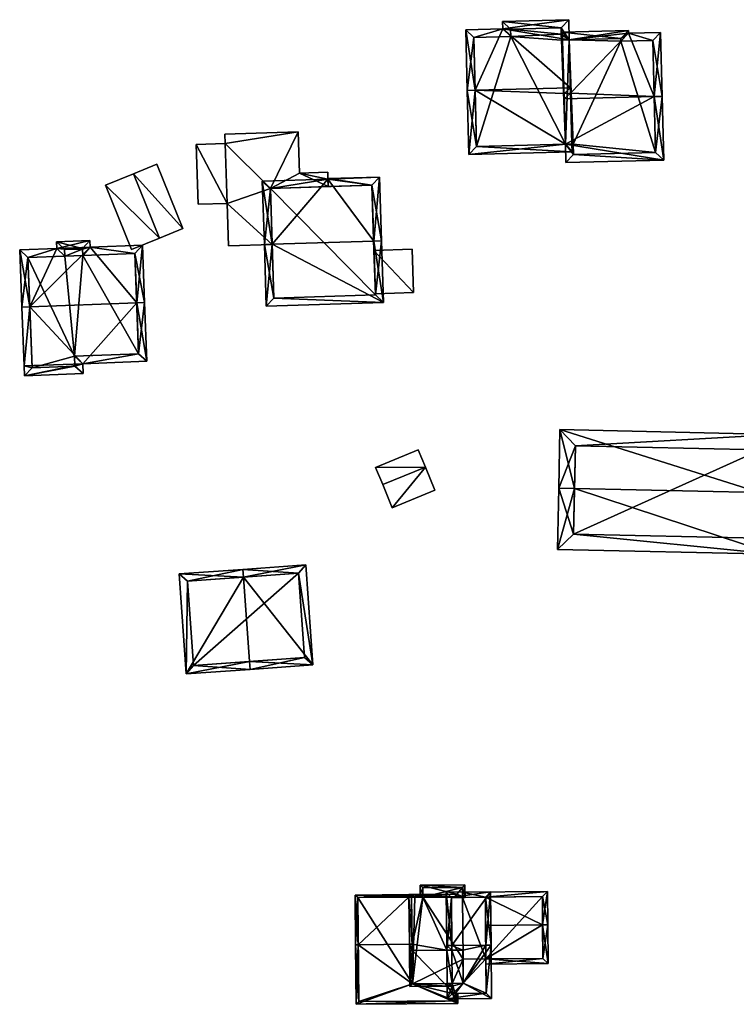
# Model space of a CAD drawing. Header units: inches. Extents: x 2523744 to 2528136, y 1148995 to 1152010.
# Tile 99 of 256: x 2525336 to 2525404, y 1151324 to 1151418. Entities that reach past the tile are written whole.
import ezdxf

# ---------------------------------------------------------------- set-up
doc = ezdxf.new("R2010")
doc.units = ezdxf.units.IN
doc.header["$MEASUREMENT"] = 0
doc.layers.add('Gebaeude Einzelhaus', color=10, linetype='Continuous')
doc.layers.add('Offenes Gebaeude', color=10, linetype='Continuous')

msp = doc.modelspace()

# ---------------------------------------------------------------- meshes
at = {"layer": 'Gebaeude Einzelhaus'}
mesh = msp.add_polyface(dxfattribs=at)
corners = [(2525381.553, 1151416.984, 447.274), (2525387.841, 1151417.845, 446.758), (2525381.535, 1151417.685, 446.758), (2525387.89, 1151415.922, 448.172), (2525378.929, 1151411.128, 451.533), (2525378.033, 1151416.895, 447.274), (2525388.005, 1151411.356, 451.533), (2525378.179, 1151411.109, 451.533), (2525387.397, 1151410.82, 451.17), (2525388.018, 1151410.836, 451.17), (2525378.334, 1151405.003, 447.274), (2525387.519, 1151405.984, 447.797), (2525388.159, 1151405.25, 447.274), (2525388.14, 1151406, 447.797), (2525379.065, 1151405.771, 447.797), (2525387.139, 1151415.904, 448.171), (2525387.134, 1151416.481, 447.747), (2525387.111, 1151417.076, 447.309), (2525382.303, 1151416.954, 447.31), (2525382.321, 1151416.253, 447.826), (2525378.801, 1151416.164, 447.826), (2525395.984, 1151410.516, 451.533), (2525396.888, 1151404.466, 447.274), (2525396.735, 1151410.535, 451.533), (2525387.519, 1151405.984, 448.505), (2525387.564, 1151404.23, 447.274), (2525387.41, 1151410.3, 451.533), (2525396.58, 1151416.636, 447.274), (2525393.54, 1151416.559, 447.274), (2525387.89, 1151415.922, 447.619), (2525393.533, 1151416.816, 447.094), (2525387.213, 1151416.656, 447.094), (2525387.255, 1151415.907, 447.618), (2525388.295, 1151404.999, 447.8), (2525388.27, 1151406.003, 448.505), (2525396.119, 1151405.198, 447.801), (2525395.849, 1151415.868, 447.797), (2525392.813, 1151415.79, 447.798), (2525392.805, 1151416.043, 447.621), (2525387.255, 1151415.907, 440.525), (2525387.139, 1151415.904, 440.525), (2525387.89, 1151415.922, 440.525), (2525387.134, 1151416.481, 440.525), (2525387.111, 1151417.076, 440.525), (2525382.303, 1151416.954, 440.525), (2525382.321, 1151416.253, 440.525), (2525378.801, 1151416.164, 440.525), (2525379.065, 1151405.771, 440.525), (2525387.519, 1151405.984, 440.525), (2525388.14, 1151406, 440.525), (2525388.27, 1151406.003, 440.525), (2525388.295, 1151404.999, 440.525), (2525396.119, 1151405.198, 440.525), (2525395.849, 1151415.868, 440.525), (2525392.813, 1151415.79, 440.525), (2525392.805, 1151416.043, 440.525), (2525387.89, 1151415.923, 440.525)]
mesh.append_faces([[corners[k] for k in face] for face in [(31, 29, 32), (28, 38, 30), (30, 38, 31), (31, 38, 29), (36, 23, 21), (36, 27, 23), (38, 28, 37), (37, 28, 36), (36, 28, 27), (22, 35, 23), (23, 35, 21), (25, 33, 22), (22, 33, 35), (25, 24, 33), (33, 24, 34), (21, 9, 26), (26, 9, 8), (29, 31, 32), (29, 30, 31), (21, 28, 9), (9, 28, 29), (29, 28, 30), (21, 27, 28), (21, 23, 27), (24, 21, 26), (25, 22, 24), (24, 22, 21), (21, 22, 23), (0, 20, 5), (5, 20, 7), (7, 20, 4), (0, 19, 20), (2, 18, 0), (0, 18, 19), (3, 17, 1), (1, 17, 2), (2, 17, 18), (3, 16, 17), (3, 15, 16), (14, 7, 4), (14, 10, 7), (13, 12, 11), (11, 12, 14), (14, 12, 10), (11, 12, 13), (11, 10, 12), (8, 4, 11), (11, 4, 10), (10, 4, 7), (9, 6, 8), (8, 6, 4), (4, 5, 7), (3, 0, 6), (6, 0, 4), (4, 0, 5), (3, 1, 0), (0, 1, 2)]], dxfattribs={"color": 13})
mesh.append_faces([[corners[k] for k in face] for face in [(54, 56, 55), (54, 50, 56), (56, 50, 49), (54, 52, 50), (50, 52, 51), (54, 53, 52), (8, 24, 26), (8, 11, 24), (38, 55, 29), (29, 55, 56), (38, 54, 55), (38, 37, 54), (37, 36, 54), (54, 36, 53), (36, 52, 53), (21, 35, 36), (36, 35, 52), (35, 33, 52), (52, 33, 51), (33, 50, 51), (33, 34, 50), (24, 13, 34), (34, 13, 50), (50, 13, 49), (24, 11, 13), (42, 44, 43), (42, 45, 44), (45, 47, 46), (45, 48, 47), (48, 41, 49), (48, 39, 41), (42, 40, 45), (45, 40, 48), (48, 40, 39), (11, 49, 13), (14, 48, 11), (11, 48, 49), (14, 47, 48), (14, 46, 47), (4, 20, 14), (14, 20, 46), (20, 19, 46), (46, 19, 45), (19, 18, 45), (45, 18, 44), (18, 17, 44), (44, 17, 43), (17, 42, 43), (17, 16, 42), (16, 40, 42), (16, 15, 40), (29, 15, 3), (29, 40, 15), (41, 39, 29), (29, 39, 40), (3, 9, 29), (3, 6, 9)]], dxfattribs={"color": 41})
mesh = msp.add_polyface(dxfattribs=at)
corners = [(2525359.591, 1151396.458, 450.582), (2525358.84, 1151396.434, 450.582), (2525359.028, 1151390.561, 446.087), (2525370.193, 1151390.916, 446.087), (2525369.257, 1151396.765, 450.582), (2525370.006, 1151396.789, 450.582), (2525369.814, 1151402.861, 446.602), (2525364.897, 1151402.671, 446.624), (2525364.896, 1151402.705, 446.602), (2525358.649, 1151402.472, 446.624), (2525359.754, 1151391.335, 446.661), (2525369.419, 1151391.643, 446.662), (2525369.088, 1151402.088, 447.093), (2525359.421, 1151401.78, 447.093), (2525369.416, 1151391.732, 446.283), (2525369.419, 1151391.643, 440.72), (2525369.285, 1151395.863, 446.368), (2525369.416, 1151391.732, 446.383), (2525369.285, 1151395.863, 446.268), (2525369.088, 1151402.088, 440.72), (2525364.92, 1151401.955, 446.524), (2525364.92, 1151401.955, 446.624), (2525359.421, 1151401.78, 440.72), (2525359.421, 1151401.78, 446.524), (2525359.421, 1151401.78, 446.624), (2525359.591, 1151396.443, 446.524), (2525359.754, 1151391.335, 440.72), (2525359.591, 1151396.443, 446.624)]
mesh.append_faces([[corners[k] for k in face] for face in [(7, 13, 9), (9, 13, 1), (1, 13, 0), (5, 12, 6), (6, 12, 8), (8, 12, 7), (7, 12, 13), (5, 4, 12), (5, 11, 4), (10, 1, 0), (10, 2, 1), (5, 3, 11), (11, 3, 10), (10, 3, 2), (0, 9, 1), (4, 7, 0), (0, 7, 9), (4, 6, 7), (7, 6, 8), (4, 5, 6), (0, 3, 4), (4, 3, 5), (0, 2, 3), (0, 1, 2)]], dxfattribs={"color": 13})
mesh.append_faces([[corners[k] for k in face] for face in [(15, 26, 22), (15, 22, 19), (11, 10, 15), (15, 10, 26), (22, 25, 23), (27, 13, 24), (27, 0, 13), (25, 10, 27), (27, 10, 0), (22, 26, 25), (25, 26, 10), (13, 21, 24), (20, 22, 23), (20, 19, 22), (13, 12, 21), (21, 12, 20), (20, 12, 19), (18, 12, 16), (16, 12, 4), (18, 19, 12), (14, 15, 18), (18, 15, 19), (17, 11, 14), (11, 17, 16), (11, 16, 4), (14, 11, 15)]], dxfattribs={"color": 41})
mesh = msp.add_polyface(dxfattribs=at)
corners = [(2525341.538, 1151385.076, 447.932), (2525335.988, 1151383.92, 447.314), (2525341.574, 1151384.133, 447.314), (2525335.951, 1151384.864, 447.932), (2525346.677, 1151390.875, 451.582), (2525347.639, 1151385.309, 447.932), (2525336.489, 1151390.487, 451.582), (2525347.426, 1151390.903, 451.582), (2525335.739, 1151390.459, 451.582), (2525347.219, 1151396.363, 447.932), (2525342.254, 1151396.174, 447.932), (2525339.059, 1151396.053, 447.932), (2525342.229, 1151396.815, 447.503), (2525339.034, 1151396.694, 447.503), (2525335.531, 1151395.919, 447.932), (2525346.861, 1151386.03, 448.421), (2525340.759, 1151385.798, 448.422), (2525346.498, 1151395.585, 448.433), (2525341.534, 1151395.396, 448.433), (2525341.52, 1151395.983, 448.041), (2525341.513, 1151396.041, 448.002), (2525339.809, 1151395.974, 448.004), (2525339.838, 1151395.331, 448.434), (2525336.31, 1151395.198, 448.433), (2525336.709, 1151384.699, 447.805), (2525340.795, 1151384.854, 447.805), (2525341.52, 1151395.983, 441.553), (2525341.513, 1151396.041, 441.553), (2525339.809, 1151395.974, 441.553), (2525339.838, 1151395.331, 441.553), (2525336.31, 1151395.198, 441.553), (2525336.709, 1151384.699, 441.553), (2525340.795, 1151384.854, 441.553), (2525340.759, 1151385.798, 441.553), (2525346.861, 1151386.03, 441.553), (2525346.498, 1151395.585, 441.553), (2525341.534, 1151395.396, 441.553)]
mesh.append_faces([[corners[k] for k in face] for face in [(25, 1, 24), (24, 1, 3), (25, 2, 1), (16, 0, 25), (25, 0, 2), (8, 6, 3), (3, 6, 24), (11, 23, 14), (14, 23, 8), (8, 23, 6), (11, 22, 23), (13, 21, 11), (11, 21, 22), (10, 20, 12), (12, 20, 13), (13, 20, 21), (10, 19, 20), (10, 18, 19), (4, 17, 7), (7, 17, 9), (9, 17, 10), (10, 17, 18), (16, 15, 0), (0, 15, 5), (5, 15, 7), (7, 15, 4), (6, 14, 8), (6, 11, 14), (11, 12, 13), (4, 10, 6), (6, 10, 11), (11, 10, 12), (7, 9, 4), (4, 9, 10), (3, 6, 8), (4, 5, 7), (3, 0, 6), (6, 0, 4), (4, 0, 5), (3, 1, 0), (0, 1, 2)]], dxfattribs={"color": 13})
mesh.append_faces([[corners[k] for k in face] for face in [(34, 36, 35), (33, 36, 34), (31, 33, 32), (30, 33, 31), (29, 36, 33), (29, 33, 30), (26, 36, 29), (26, 29, 28), (26, 28, 27), (19, 36, 26), (18, 36, 19), (35, 36, 17), (17, 36, 18), (34, 35, 4), (4, 35, 17), (15, 34, 4), (33, 34, 15), (16, 33, 15), (32, 33, 25), (25, 33, 16), (31, 32, 24), (24, 32, 25), (30, 31, 6), (6, 31, 24), (23, 30, 6), (29, 30, 23), (22, 29, 23), (28, 29, 21), (21, 29, 22), (27, 28, 20), (20, 28, 21), (26, 27, 20), (19, 26, 20)]], dxfattribs={"color": 41})
mesh = msp.add_polyface(dxfattribs=at)
corners = [(2525406.02, 1151372.801, 451.959), (2525407.52, 1151372.769, 451.959), (2525407.641, 1151378.353, 447.424), (2525387.009, 1151378.8, 447.424), (2525388.388, 1151373.183, 451.959), (2525386.888, 1151373.215, 451.959), (2525386.761, 1151367.384, 447.424), (2525407.394, 1151366.936, 447.424), (2525406.109, 1151376.885, 448.643), (2525405.926, 1151368.469, 448.591), (2525388.476, 1151377.268, 448.642), (2525388.294, 1151368.851, 448.59), (2525406.109, 1151376.885, 440.335), (2525388.476, 1151377.268, 440.335), (2525388.294, 1151368.851, 440.335), (2525405.926, 1151368.469, 440.335)]
mesh.append_faces([[corners[k] for k in face] for face in [(11, 9, 7), (6, 11, 7), (4, 11, 5), (10, 4, 5), (5, 11, 6), (3, 10, 5), (8, 10, 2), (2, 10, 3), (9, 0, 1), (1, 0, 8), (7, 9, 1), (1, 8, 2), (4, 7, 0), (0, 7, 1), (4, 6, 7), (4, 5, 6), (0, 3, 4), (4, 3, 5), (0, 2, 3), (0, 1, 2)]], dxfattribs={"color": 13})
mesh.append_faces([[corners[k] for k in face] for face in [(12, 15, 14), (12, 14, 13), (9, 15, 12), (9, 12, 0), (0, 12, 8), (14, 15, 11), (11, 15, 9), (13, 14, 11), (4, 13, 11), (10, 13, 4), (12, 13, 10), (8, 12, 10)]], dxfattribs={"color": 41})
mesh = msp.add_polyface(dxfattribs=at)
corners = [(2525356.854, 1151364.747, 450.644), (2525350.718, 1151365.06, 446.914), (2525351.399, 1151355.529, 446.914), (2525356.801, 1151365.495, 450.644), (2525357.428, 1151356.711, 450.644), (2525357.481, 1151355.964, 450.644), (2525363.464, 1151356.39, 447.039), (2525362.783, 1151365.923, 447.039), (2525352.094, 1151356.33, 447.373), (2525351.519, 1151364.366, 447.372), (2525362.663, 1151357.085, 447.489), (2525362.089, 1151365.121, 447.489), (2525362.089, 1151365.121, 439.166), (2525362.663, 1151357.085, 439.166), (2525351.519, 1151364.366, 439.166), (2525352.094, 1151356.33, 439.166)]
mesh.append_faces([[corners[k] for k in face] for face in [(0, 9, 3), (11, 0, 3), (3, 9, 1), (7, 11, 3), (10, 11, 6), (6, 11, 7), (8, 4, 5), (5, 4, 10), (5, 10, 6), (9, 8, 2), (1, 9, 2), (2, 8, 5), (0, 7, 3), (5, 6, 4), (4, 6, 0), (0, 6, 7), (0, 2, 4), (4, 2, 5), (3, 1, 0), (0, 1, 2)]], dxfattribs={"color": 13})
mesh.append_faces([[corners[k] for k in face] for face in [(12, 15, 14), (13, 15, 12), (4, 15, 13), (8, 15, 4), (4, 13, 10), (14, 15, 9), (9, 15, 8), (12, 14, 0), (0, 14, 9), (11, 12, 0), (13, 12, 10), (10, 12, 11)]], dxfattribs={"color": 41})
mesh = msp.add_polyface(dxfattribs=at)
corners = [(2525376.251, 1151325.804, 447.385), (2525376.751, 1151325.809, 447.385), (2525376.749, 1151326.059, 447.564), (2525376.718, 1151329.228, 449.842), (2525377.793, 1151326.069, 447.565), (2525376.218, 1151329.223, 449.842), (2525377.763, 1151329.238, 449.842), (2525372.92, 1151329.192, 449.842), (2525372.703, 1151325.77, 447.385), (2525372.67, 1151329.19, 449.842), (2525373.952, 1151334.451, 446), (2525376.943, 1151334.315, 446.12), (2525377.19, 1151334.568, 445.937), (2525373.954, 1151334.288, 446.12), (2525373.701, 1151334.535, 445.937), (2525373.792, 1151334.446, 446.003), (2525373.954, 1151334.287, 446.12), (2525373.184, 1151334.28, 446.12), (2525377.193, 1151334.246, 446.173), (2525376.671, 1151334.241, 446.173), (2525376.948, 1151334.244, 446.172), (2525373.693, 1151335.411, 445.295), (2525377.954, 1151335.451, 445.295), (2525377.715, 1151334.251, 446.172), (2525377.965, 1151334.253, 446.172), (2525372.873, 1151334.276, 446.12), (2525372.934, 1151334.527, 445.937), (2525372.915, 1151329.787, 449.407), (2525372.621, 1151334.404, 446.026), (2525372.62, 1151334.524, 445.937), (2525372.622, 1151334.274, 446.12), (2525372.664, 1151329.784, 449.407), (2525373.945, 1151335.164, 445.478), (2525377.706, 1151335.199, 445.478), (2525372.95, 1151326.023, 447.565), (2525376.249, 1151326.054, 447.565), (2525373.945, 1151335.164, 439.156), (2525377.706, 1151335.199, 439.156), (2525373.954, 1151334.288, 439.156), (2525373.184, 1151334.279, 439.156), (2525372.873, 1151334.276, 439.156), (2525372.95, 1151326.023, 446.603), (2525376.749, 1151326.059, 446.603), (2525377.715, 1151334.251, 445.86), (2525377.715, 1151334.251, 439.156), (2525372.95, 1151326.023, 439.156), (2525377.771, 1151328.369, 439.156), (2525376.749, 1151326.059, 439.156), (2525377.793, 1151326.069, 439.156)]
mesh.append_faces([[corners[k] for k in face] for face in [(0, 35, 1), (1, 35, 2), (0, 34, 35), (34, 9, 7), (0, 8, 34), (34, 8, 9), (28, 25, 30), (28, 29, 25), (7, 31, 27), (7, 9, 31), (26, 25, 29), (15, 17, 14), (14, 17, 26), (26, 17, 25), (15, 13, 17), (15, 10, 13), (33, 24, 23), (33, 22, 24), (32, 21, 33), (33, 21, 22), (15, 14, 10), (10, 14, 32), (32, 14, 21), (19, 5, 3), (7, 31, 9), (5, 27, 7), (7, 27, 31), (25, 28, 30), (25, 26, 28), (28, 26, 29), (19, 13, 5), (5, 13, 27), (27, 13, 25), (15, 25, 13), (15, 13, 10), (25, 14, 26), (14, 25, 15), (22, 12, 24), (24, 12, 23), (23, 12, 18), (12, 22, 21), (12, 21, 14), (18, 11, 20), (20, 11, 19), (19, 11, 13), (11, 18, 12), (16, 13, 17), (10, 14, 15), (10, 12, 14), (13, 11, 10), (10, 11, 12), (0, 7, 8), (8, 7, 9), (0, 5, 7), (3, 4, 6), (0, 2, 5), (5, 2, 3), (3, 2, 4), (0, 1, 2)]], dxfattribs={"color": 13})
mesh.append_faces([[corners[k] for k in face] for face in [(45, 46, 47), (47, 46, 48), (45, 38, 46), (46, 38, 44), (44, 38, 37), (37, 38, 36), (45, 39, 38), (45, 40, 39), (37, 33, 44), (44, 33, 43), (43, 33, 23), (35, 42, 2), (35, 41, 42), (35, 34, 41), (34, 27, 41), (34, 7, 27), (17, 39, 25), (25, 39, 40), (13, 38, 17), (17, 38, 39), (36, 38, 32), (32, 38, 10), (10, 38, 13), (32, 33, 36), (36, 33, 37)]], dxfattribs={"color": 41})
mesh = msp.add_polyface(dxfattribs=at)
corners = [(2525372.95, 1151326.023, 446.603), (2525367.588, 1151324.069, 445.184), (2525377.289, 1151324.16, 445.184), (2525367.785, 1151329.737, 449.407), (2525367.534, 1151329.735, 449.407), (2525377.061, 1151325.097, 445.884), (2525377.28, 1151325.099, 445.884), (2525377.03, 1151325.097, 445.884), (2525376.758, 1151325.094, 445.884), (2525376.749, 1151326.059, 446.603), (2525372.664, 1151329.784, 449.407), (2525372.915, 1151329.787, 449.407), (2525372.621, 1151334.404, 446.026), (2525372.62, 1151334.524, 445.937), (2525367.49, 1151334.475, 445.937), (2525372.622, 1151334.274, 446.12), (2525372.873, 1151334.276, 446.12), (2525377.036, 1151324.408, 445.371), (2525367.835, 1151324.321, 445.37), (2525367.743, 1151334.228, 446.12), (2525377.03, 1151325.097, 439.156), (2525377.036, 1151324.408, 439.156), (2525367.743, 1151334.228, 439.156), (2525372.873, 1151334.276, 439.156), (2525367.835, 1151324.321, 439.156), (2525372.95, 1151326.023, 439.156), (2525376.749, 1151326.059, 439.156), (2525376.758, 1151325.094, 439.156)]
mesh.append_faces([[corners[k] for k in face] for face in [(3, 4, 19), (14, 19, 4), (15, 19, 12), (12, 19, 13), (13, 19, 14), (17, 7, 5), (1, 17, 2), (1, 18, 17), (1, 4, 18), (18, 4, 3), (2, 17, 6), (6, 17, 5), (15, 11, 16), (15, 10, 11), (15, 3, 10), (12, 14, 15), (15, 14, 3), (3, 14, 4), (12, 13, 14), (3, 0, 10), (10, 0, 11), (0, 8, 9), (0, 2, 8), (8, 2, 7), (7, 2, 5), (5, 2, 6), (4, 1, 3), (3, 1, 0), (0, 1, 2)]], dxfattribs={"color": 13})
mesh.append_faces([[corners[k] for k in face] for face in [(25, 22, 23), (25, 24, 22), (25, 21, 24), (25, 27, 21), (21, 27, 20), (25, 26, 27), (17, 18, 21), (21, 18, 24), (18, 22, 24), (3, 19, 18), (18, 19, 22), (22, 15, 23), (23, 15, 16), (22, 19, 15), (21, 20, 17), (17, 20, 7)]], dxfattribs={"color": 41})
mesh = msp.add_polyface(dxfattribs=at)
corners = [(2525379.939, 1151329.704, 450.162), (2525380.439, 1151329.709, 450.162), (2525380.391, 1151334.776, 446.512), (2525376.714, 1151329.674, 450.162), (2525376.166, 1151334.736, 446.512), (2525376.214, 1151329.669, 450.162), (2525377.793, 1151326.069, 447.565), (2525376.263, 1151324.589, 446.512), (2525380.488, 1151324.629, 446.512), (2525376.751, 1151325.809, 447.385), (2525376.251, 1151325.804, 447.385), (2525377.763, 1151329.238, 449.842), (2525376.718, 1151329.228, 449.842), (2525376.218, 1151329.223, 449.842), (2525376.749, 1151326.059, 447.564), (2525379.983, 1151325.124, 446.871), (2525376.758, 1151325.094, 446.871), (2525379.896, 1151334.271, 446.872), (2525376.671, 1151334.241, 446.872), (2525379.952, 1151328.389, 445.804), (2525379.921, 1151331.59, 448.005), (2525379.983, 1151325.124, 439.156), (2525379.952, 1151328.389, 439.156), (2525379.896, 1151334.271, 445.861), (2525377.715, 1151334.251, 446.172), (2525377.193, 1151334.246, 446.173), (2525376.948, 1151334.244, 446.172), (2525376.671, 1151334.241, 446.173), (2525377.715, 1151334.251, 445.86), (2525376.749, 1151326.059, 446.603), (2525376.758, 1151325.094, 445.884), (2525377.03, 1151325.097, 445.884), (2525377.03, 1151325.097, 439.156), (2525377.793, 1151326.069, 439.156), (2525377.771, 1151328.369, 439.156), (2525376.749, 1151326.059, 439.156), (2525376.758, 1151325.094, 439.156)]
mesh.append_faces([[corners[k] for k in face] for face in [(4, 18, 5), (5, 18, 3), (17, 1, 0), (4, 2, 18), (18, 2, 17), (17, 2, 1), (5, 12, 13), (5, 3, 12), (1, 15, 0), (16, 10, 9), (15, 7, 16), (16, 7, 10), (1, 8, 15), (15, 8, 7), (9, 6, 14), (12, 5, 13), (11, 3, 12), (12, 3, 5), (6, 0, 11), (11, 0, 3), (6, 1, 0), (6, 8, 1), (10, 7, 9), (9, 7, 6), (6, 7, 8), (3, 4, 5), (0, 2, 3), (3, 2, 4), (0, 1, 2)]], dxfattribs={"color": 13})
mesh.append_faces([[corners[k] for k in face] for face in [(33, 32, 35), (35, 32, 36), (33, 21, 32), (33, 22, 21), (33, 34, 22), (21, 31, 32), (31, 16, 30), (21, 15, 31), (31, 15, 16), (3, 18, 12), (12, 18, 27), (9, 29, 16), (16, 29, 30), (9, 14, 29), (24, 23, 28), (24, 17, 23), (27, 18, 26), (26, 18, 25), (25, 18, 24), (24, 18, 17), (17, 20, 23), (19, 21, 22), (19, 15, 21), (17, 0, 20), (20, 0, 19), (19, 0, 15)]], dxfattribs={"color": 41})
mesh = msp.add_polyface(dxfattribs=at)
corners = [(2525379.952, 1151328.389, 445.804), (2525379.956, 1151327.889, 445.46), (2525385.891, 1151327.945, 445.46), (2525385.356, 1151331.641, 448.005), (2525385.856, 1151331.646, 448.005), (2525379.921, 1151331.59, 448.005), (2525379.896, 1151334.271, 445.861), (2525385.825, 1151334.828, 445.46), (2525377.71, 1151334.751, 445.46), (2525377.715, 1151334.251, 445.86), (2525385.386, 1151328.44, 445.804), (2525385.33, 1151334.323, 445.86), (2525385.33, 1151334.323, 439.156), (2525385.386, 1151328.44, 439.156), (2525377.715, 1151334.251, 439.156), (2525379.952, 1151328.389, 439.156), (2525377.771, 1151328.369, 439.156)]
mesh.append_faces([[corners[k] for k in face] for face in [(7, 6, 8), (8, 6, 9), (4, 11, 7), (7, 11, 6), (4, 3, 11), (2, 10, 4), (4, 10, 3), (2, 1, 10), (10, 1, 0), (6, 8, 9), (6, 7, 8), (6, 3, 7), (7, 3, 4), (6, 5, 3), (0, 3, 5), (0, 2, 3), (3, 2, 4), (0, 1, 2)]], dxfattribs={"color": 13})
mesh.append_faces([[corners[k] for k in face] for face in [(12, 15, 14), (14, 15, 16), (12, 13, 15), (13, 10, 15), (15, 10, 0), (6, 14, 9), (6, 12, 14), (6, 11, 12), (3, 10, 11), (11, 10, 12), (12, 10, 13)]], dxfattribs={"color": 41})
at = {"layer": 'Offenes Gebaeude'}
mesh = msp.add_polyface(dxfattribs=at)
corners = [(2525364.897, 1151402.671, 446.624), (2525364.876, 1151403.318, 446.624), (2525362.181, 1151403.231, 446.624), (2525359.421, 1151401.78, 446.624), (2525362.058, 1151407.158, 446.624), (2525364.92, 1151401.955, 446.624), (2525355.117, 1151406.053, 446.624), (2525355.089, 1151406.936, 446.624), (2525355.298, 1151400.348, 446.624), (2525359.591, 1151396.443, 446.624), (2525355.426, 1151396.31, 446.624), (2525352.358, 1151405.965, 446.073), (2525352.539, 1151400.26, 446.073), (2525362.181, 1151403.231, 446.524), (2525364.876, 1151403.318, 446.524), (2525362.058, 1151407.158, 446.524), (2525355.089, 1151406.936, 446.524), (2525355.117, 1151406.053, 446.524), (2525355.299, 1151400.348, 446.524), (2525355.426, 1151396.31, 446.524), (2525359.591, 1151396.443, 446.524), (2525364.92, 1151401.955, 446.524), (2525359.421, 1151401.78, 446.524), (2525352.358, 1151405.965, 445.973), (2525352.539, 1151400.26, 445.973)]
mesh.append_faces([[corners[k] for k in face] for face in [(11, 8, 6), (11, 12, 8), (3, 8, 9), (9, 8, 10), (3, 6, 8), (3, 4, 6), (6, 4, 7), (0, 2, 5), (5, 2, 3), (3, 2, 4), (0, 1, 2)]], dxfattribs={"color": 13})
mesh.append_faces([[corners[k] for k in face] for face in [(24, 23, 18), (18, 23, 17), (24, 18, 12), (12, 18, 8), (12, 11, 24), (24, 11, 23), (11, 17, 23), (11, 6, 17), (15, 17, 16), (18, 20, 19), (15, 22, 17), (17, 22, 18), (18, 22, 20), (15, 13, 22), (22, 13, 21), (21, 13, 14), (0, 14, 1), (0, 21, 14), (0, 5, 21), (19, 20, 10), (10, 20, 9), (19, 10, 18), (18, 10, 8), (7, 17, 6), (7, 16, 17), (7, 4, 16), (16, 4, 15), (4, 2, 15), (15, 2, 13), (2, 1, 13), (13, 1, 14)]], dxfattribs={"color": 41})
mesh = msp.add_polyface(dxfattribs=at)
corners = [(2525346.363, 1151403.179, 447.897), (2525351.074, 1151397.948, 446.68), (2525348.593, 1151404.081, 446.68), (2525343.694, 1151402.099, 446.68), (2525348.845, 1151397.045, 447.897), (2525346.176, 1151395.965, 446.68), (2525346.363, 1151403.179, 447.797), (2525348.593, 1151404.081, 446.58), (2525343.694, 1151402.099, 446.58), (2525346.176, 1151395.965, 446.58), (2525348.845, 1151397.045, 447.797), (2525351.074, 1151397.948, 446.58)]
mesh.append_faces([[corners[k] for k in face] for face in [(5, 4, 3), (4, 1, 0), (3, 4, 0), (0, 1, 2)]], dxfattribs={"color": 13})
mesh.append_faces([[corners[k] for k in face] for face in [(8, 10, 9), (6, 11, 10), (6, 10, 8), (7, 11, 6), (2, 11, 7), (1, 11, 2), (10, 11, 1), (4, 10, 1), (9, 10, 5), (5, 10, 4), (8, 9, 3), (3, 9, 5), (6, 8, 3), (0, 6, 3), (7, 6, 2), (2, 6, 0)]], dxfattribs={"color": 41})
mesh = msp.add_polyface(dxfattribs=at)
corners = [(2525373.064, 1151391.848, 446.383), (2525369.285, 1151395.863, 446.368), (2525369.416, 1151391.732, 446.383), (2525372.933, 1151395.979, 446.368), (2525369.416, 1151391.732, 446.283), (2525373.064, 1151391.848, 446.283), (2525372.933, 1151395.979, 446.268), (2525369.285, 1151395.863, 446.268)]
mesh.append_faces([[corners[k] for k in face] for face in [(3, 1, 0), (0, 1, 2)]], dxfattribs={"color": 13})
mesh.append_faces([[corners[k] for k in face] for face in [(6, 5, 7), (7, 5, 4), (6, 7, 3), (3, 7, 1), (3, 5, 6), (3, 0, 5), (5, 0, 4), (4, 0, 2)]], dxfattribs={"color": 41})
mesh = msp.add_polyface(dxfattribs=at)
corners = [(2525371.021, 1151371.366, 444.282), (2525374.182, 1151375.23, 445.57), (2525370.119, 1151373.561, 445.57), (2525369.447, 1151375.197, 444.282), (2525375.084, 1151373.035, 444.282), (2525373.51, 1151376.866, 444.282), (2525370.119, 1151373.561, 445.47), (2525371.021, 1151371.366, 444.182), (2525375.084, 1151373.035, 444.182), (2525374.182, 1151375.23, 445.47), (2525373.51, 1151376.866, 444.182), (2525369.447, 1151375.197, 444.182)]
mesh.append_faces([[corners[k] for k in face] for face in [(5, 3, 1), (4, 1, 0), (1, 3, 2), (0, 1, 2)]], dxfattribs={"color": 13})
mesh.append_faces([[corners[k] for k in face] for face in [(9, 11, 10), (7, 9, 8), (6, 11, 9), (6, 9, 7), (3, 11, 6), (3, 6, 2), (10, 11, 5), (5, 11, 3), (9, 10, 5), (1, 9, 5), (8, 9, 4), (4, 9, 1), (7, 8, 0), (0, 8, 4), (6, 7, 0), (2, 6, 0)]], dxfattribs={"color": 41})

doc.saveas('drawing.dxf')
